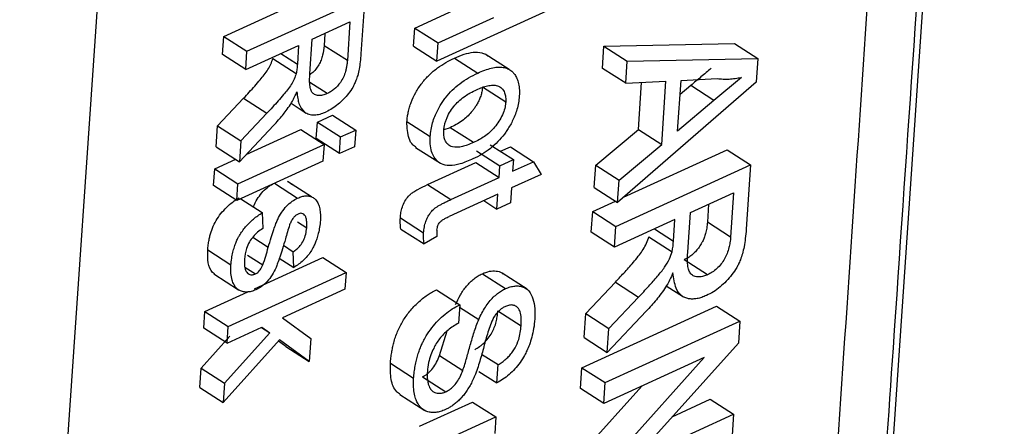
# Model space of a CAD drawing. Header units: millimetres. Extents: x -1111 to 1147, y -743 to 1146.
# Tile 89 of 203: x 956 to 979, y -608 to -599. Entities that reach past the tile are written whole.
import ezdxf

# ---------------------------------------------------------------- set-up
doc = ezdxf.new("R2010")
doc.units = ezdxf.units.MM

msp = doc.modelspace()

# ---------------------------------------------------------------- linework, layer by layer
at = {"color": 7, "linetype": 'Continuous', "lineweight": 25}
for p, q in [((978.757, -571.554), (975.727, -615.954)), ((956.291, -624.832), (959.321, -580.431)), ((960.946, -599.527), (963.634, -598.299)), ((961.477, -599.868), (964.165, -598.64)), ((964.165, -598.64), (964.078, -599.924)), ((965.305, -599.337), (966.58, -598.754)), ((968.495, -598.867), (965.807, -600.095)), ((965.836, -599.678), (967.111, -599.096)), ((962.965, -599.593), (963.827, -599.199)), ((963.827, -599.199), (963.767, -600.081)), ((965.276, -599.754), (965.305, -599.337)), ((965.305, -599.337), (965.836, -599.678)), ((960.918, -599.944), (960.946, -599.527)), ((960.946, -599.527), (961.477, -599.868)), ((962.911, -600.385), (962.965, -599.593)), ((963.255, -599.461), (963.235, -599.74)), ((961.449, -600.285), (962.655, -599.734)), ((962.655, -599.734), (962.626, -600.162)), ((963.767, -600.081), (963.235, -599.74)), ((965.276, -599.754), (965.807, -600.095)), ((965.807, -600.095), (965.836, -599.678)), ((969.587, -600.257), (969.622, -599.751)), ((969.622, -599.751), (972.602, -599.69)), ((969.622, -599.751), (970.153, -600.092)), ((972.602, -599.69), (973.133, -600.032)), ((961.449, -600.285), (960.918, -599.944)), ((961.449, -600.285), (961.477, -599.868)), ((962.068, -600.032), (962.599, -600.373)), ((966.209, -600.022), (966.741, -600.364)), ((967.457, -600.281), (966.91, -599.93)), ((970.153, -600.092), (973.133, -600.032)), ((973.133, -600.032), (973.096, -600.569)), ((970.118, -600.598), (969.587, -600.257)), ((970.118, -600.598), (970.153, -600.092)), ((971.382, -600.533), (972.209, -600.49)), ((972.76, -600.462), (972.133, -600.99)), ((963.306, -600.834), (962.909, -600.579)), ((967.38, -601.028), (966.848, -600.687)), ((973.096, -600.569), (969.933, -603.315)), ((970.118, -600.598), (971.037, -600.551)), ((970.408, -601.651), (970.481, -600.58)), ((970.939, -601.992), (971.037, -600.551)), ((971.303, -601.687), (971.382, -600.533)), ((971.602, -600.648), (971.36, -600.851)), ((972.133, -600.99), (971.602, -600.648)), ((960.807, -601.567), (961.4, -600.939)), ((961.4, -600.939), (961.931, -601.28)), ((962.483, -601.054), (962.826, -601.275)), ((972.133, -600.99), (971.303, -601.687)), ((961.931, -601.28), (961.338, -601.908)), ((963.083, -601.481), (963.428, -601.323)), ((963.428, -601.323), (963.959, -601.665)), ((960.775, -602.045), (960.807, -601.567)), ((960.807, -601.567), (961.338, -601.908)), ((961.306, -602.386), (962.081, -601.562)), ((961.46, -602.222), (962.704, -601.654)), ((962.704, -601.654), (963.235, -601.995)), ((963.057, -601.86), (963.083, -601.481)), ((963.083, -601.481), (963.614, -601.822)), ((965.657, -601.815), (965.125, -601.474)), ((966.112, -601.61), (965.969, -601.661)), ((966.643, -601.951), (966.112, -601.61)), ((969.436, -602.467), (970.408, -601.651)), ((970.408, -601.651), (970.939, -601.992)), ((963.588, -602.201), (963.057, -601.86)), ((963.588, -602.201), (963.614, -601.822)), ((963.614, -601.822), (963.959, -601.665)), ((963.959, -601.665), (963.933, -602.044)), ((960.775, -602.045), (961.306, -602.386)), ((961.271, -602.892), (963.235, -601.995)), ((961.338, -601.908), (961.306, -602.386)), ((963.235, -601.995), (963.209, -602.374)), ((963.933, -602.044), (963.588, -602.201)), ((965.324, -602.059), (965.89, -602.422)), ((967.026, -601.998), (967.557, -602.339)), ((967.26, -602.148), (967.486, -602.045)), ((967.486, -602.045), (968.017, -602.386)), ((969.968, -602.809), (970.939, -601.992)), ((966.716, -602.139), (967.247, -602.481)), ((970.069, -603.197), (972.437, -602.115)), ((972.437, -602.115), (972.968, -602.456)), ((960.714, -602.93), (960.74, -602.551)), ((960.74, -602.551), (961.221, -602.331)), ((960.74, -602.551), (961.271, -602.892)), ((963.209, -602.374), (961.245, -603.272)), ((965.596, -602.908), (966.698, -602.405)), ((966.698, -602.405), (967.229, -602.746)), ((967.229, -602.746), (967.247, -602.481)), ((967.247, -602.481), (967.557, -602.339)), ((967.557, -602.339), (967.539, -602.605)), ((967.539, -602.605), (968.017, -602.386)), ((968.017, -602.386), (968.187, -602.676)), ((969.402, -602.973), (969.436, -602.467)), ((969.436, -602.467), (969.968, -602.809)), ((969.896, -603.86), (972.968, -602.456)), ((972.968, -602.456), (972.868, -603.923)), ((966.127, -603.25), (967.229, -602.746)), ((968.187, -602.676), (967.513, -602.984)), ((961.245, -603.272), (960.714, -602.93)), ((961.245, -603.272), (961.271, -602.892)), ((962.108, -602.878), (962.633, -603.216)), ((962.948, -603.187), (962.404, -602.837)), ((965.596, -602.908), (966.127, -603.25)), ((967.513, -602.984), (967.49, -603.325)), ((969.402, -602.973), (969.933, -603.315)), ((969.933, -603.315), (969.968, -602.809)), ((967.203, -603.125), (966.088, -603.635)), ((967.18, -603.467), (967.203, -603.125)), ((971.596, -603.545), (972.581, -603.095)), ((972.581, -603.095), (972.512, -604.103)), ((961.335, -603.231), (961.827, -603.547)), ((966.879, -603.273), (967.18, -603.467)), ((967.49, -603.325), (967.18, -603.467)), ((969.365, -603.518), (969.882, -603.282)), ((972.008, -603.357), (971.981, -603.762)), ((961.827, -603.547), (961.836, -603.911)), ((964.976, -603.667), (965.507, -604.009)), ((969.332, -603.995), (969.365, -603.518)), ((969.365, -603.518), (969.896, -603.86)), ((971.534, -604.45), (971.596, -603.545)), ((962.626, -603.755), (962.839, -603.892)), ((971.242, -603.707), (969.863, -604.336)), ((969.863, -604.336), (969.896, -603.86)), ((971.208, -604.195), (971.242, -603.707)), ((972.512, -604.103), (971.981, -603.762)), ((961.607, -604.11), (961.962, -604.338)), ((964.987, -603.921), (965.518, -604.262)), ((965.81, -604.092), (965.518, -604.262)), ((969.863, -604.336), (969.332, -603.995)), ((970.647, -604.095), (971.178, -604.437)), ((962.307, -604.291), (962.534, -604.437)), ((961.111, -604.744), (960.58, -604.403)), ((961.491, -604.517), (961.837, -604.74)), ((961.645, -605.284), (963.206, -604.571)), ((962.543, -604.8), (962.534, -604.437)), ((963.206, -604.571), (963.737, -604.913)), ((961.428, -604.787), (961.669, -604.942)), ((962.209, -604.586), (962.543, -604.8)), ((971.985, -604.963), (971.454, -604.622)), ((960.722, -604.944), (961.283, -605.305)), ((961.049, -606.14), (963.737, -604.913)), ((963.737, -604.913), (963.711, -605.292)), ((966.847, -604.939), (967.378, -605.28)), ((967.869, -605.294), (967.302, -604.93)), ((969.206, -605.849), (969.883, -605.132)), ((969.883, -605.132), (970.414, -605.473)), ((971.045, -605.215), (971.437, -605.467)), ((960.518, -605.799), (961.498, -605.352)), ((963.711, -605.292), (962.286, -605.943)), ((965.799, -605.308), (966.33, -605.649)), ((969.737, -606.191), (970.414, -605.473)), ((966.33, -605.649), (966.301, -606.066)), ((966.326, -605.699), (966.767, -605.982)), ((969.121, -607.083), (972.193, -605.68)), ((972.193, -605.68), (972.724, -606.021)), ((960.492, -606.178), (960.518, -605.799)), ((960.518, -605.799), (961.049, -606.14)), ((967.201, -605.788), (967.732, -606.129)), ((969.168, -606.396), (969.206, -605.849)), ((969.206, -605.849), (969.737, -606.191)), ((970.585, -605.795), (969.699, -606.737)), ((961.023, -606.52), (961.049, -606.14)), ((962.286, -605.943), (962.934, -606.415)), ((969.652, -607.424), (972.724, -606.021)), ((972.724, -606.021), (972.69, -606.525)), ((960.43, -607.094), (961.089, -606.362)), ((961.023, -606.52), (960.492, -606.178)), ((961.997, -606.286), (960.961, -607.435)), ((961.023, -606.52), (961.819, -606.156)), ((961.805, -606.163), (961.997, -606.286)), ((961.819, -606.156), (961.997, -606.286)), ((965.868, -606.808), (966.045, -606.245)), ((969.699, -606.737), (969.737, -606.191)), ((962.22, -606.449), (960.931, -607.879)), ((962.366, -606.602), (962.195, -606.477)), ((962.897, -606.943), (962.22, -606.449)), ((962.934, -606.415), (962.897, -606.943)), ((969.168, -606.396), (969.699, -606.737)), ((972.69, -606.525), (970.287, -609.192)), ((962.366, -606.602), (962.897, -606.943)), ((965.868, -606.808), (966.399, -607.149)), ((966.829, -606.772), (967.205, -607.013)), ((965.28, -607.329), (964.749, -606.987)), ((967.176, -607.43), (967.205, -607.013)), ((969.509, -609.521), (971.912, -606.854)), ((971.912, -606.854), (969.62, -607.901)), ((960.4, -607.537), (960.43, -607.094)), ((960.43, -607.094), (960.961, -607.435)), ((966.77, -607.169), (967.176, -607.43)), ((969.089, -607.56), (969.121, -607.083)), ((969.121, -607.083), (969.652, -607.424)), ((960.961, -607.435), (960.931, -607.879)), ((965.483, -607.289), (966.014, -607.63)), ((969.62, -607.901), (969.652, -607.424)), ((960.4, -607.537), (960.931, -607.879)), ((964.968, -607.696), (965.536, -608.061)), ((968.978, -609.18), (970.487, -607.505)), ((969.62, -607.901), (969.089, -607.56)), ((965.415, -608.419), (966.626, -607.866)), ((966.626, -607.866), (967.157, -608.207)), ((971.181, -608.2), (972.048, -607.804)), ((972.048, -607.804), (972.579, -608.145)), ((970.287, -609.192), (972.579, -608.145)), ((972.579, -608.145), (972.547, -608.622)), ((965.946, -608.76), (967.157, -608.207)), ((967.157, -608.207), (967.131, -608.587))]:
    msp.add_line(p, q, dxfattribs=at)
at = {"color": 250, "linetype": 'Continuous', "lineweight": 25}
for p, q in [((962.249, -599.92), (962.626, -600.162)), ((970.778, -603.919), (971.208, -604.195))]:
    msp.add_line(p, q, dxfattribs=at)
at = {"color": 7, "linetype": 'Continuous', "lineweight": 25}
for points, knots in [([(977.487, -571.382), (976.982, -578.781), (975.982, -593.577), (974.982, -608.373), (974.477, -615.774)], [0, 0, 0, 0, 0.499959, 1, 1, 1, 1]), ([(978.634, -571.475), (978.423, -574.562), (977.916, -581.961), (977.109, -593.678), (976.302, -605.386), (975.796, -612.785), (975.585, -615.863)], [0, 0, 0, 0, 0.208637, 0.5, 0.79197, 1, 1, 1, 1]), ([(963.235, -599.74), (963.228, -599.811), (963.217, -599.918), (963.17, -600.067), (963.118, -600.178), (963.046, -600.279), (962.976, -600.361), (962.928, -600.391), (962.911, -600.401)], [0, 0, 0, 0, 0.3108769, 0.4652173, 0.6130091, 0.7637899, 0.9193759, 1, 1, 1, 1]), ([(961.4, -600.939), (961.486, -600.846), (961.615, -600.708), (961.802, -600.493), (961.933, -600.33), (962.027, -600.161), (962.055, -600.075), (962.068, -600.032)], [0, 0, 0, 0, 0.333827, 0.500559, 0.74999, 0.87432, 1, 1, 1, 1]), ([(964.078, -599.924), (964.073, -599.985), (964.064, -600.1), (964.038, -600.265), (964.008, -600.407), (963.968, -600.526), (963.928, -600.618), (963.875, -600.719), (963.795, -600.835), (963.682, -600.966), (963.556, -601.08), (963.422, -601.179), (963.331, -601.224), (963.285, -601.247)], [0, 0, 0, 0, 0.125542, 0.234355, 0.32618, 0.401423, 0.459556, 0.50084, 0.597318, 0.695088, 0.795046, 0.896697, 1, 1, 1, 1]), ([(963.767, -600.081), (963.764, -600.111), (963.759, -600.166), (963.745, -600.248), (963.722, -600.344), (963.682, -600.456), (963.598, -600.601), (963.492, -600.715), (963.386, -600.794), (963.333, -600.82), (963.306, -600.834)], [0, 0, 0, 0, 0.105977, 0.200846, 0.285292, 0.434611, 0.571916, 0.785243, 0.892752, 1, 1, 1, 1]), ([(965.125, -601.474), (965.129, -601.434), (965.137, -601.364), (965.155, -601.254), (965.183, -601.146), (965.234, -600.995), (965.323, -600.804), (965.465, -600.591), (965.635, -600.4), (965.821, -600.244), (966.016, -600.116), (966.145, -600.054), (966.209, -600.022)], [0, 0, 0, 0, 0.069317, 0.124264, 0.186728, 0.248279, 0.373253, 0.498837, 0.618991, 0.74884, 0.874193, 1, 1, 1, 1]), ([(966.209, -600.022), (966.283, -599.991), (966.43, -599.929), (966.643, -599.882), (966.805, -599.889), (966.918, -599.929), (966.965, -599.964), (966.988, -599.982)], [0, 0, 0, 0, 0.250735, 0.501077, 0.751033, 0.87502, 1, 1, 1, 1]), ([(962.626, -600.162), (962.623, -600.2), (962.618, -600.269), (962.605, -600.341), (962.599, -600.373)], [0, 0, 0, 0, 0.560472, 1, 1, 1, 1]), ([(966.741, -600.364), (966.794, -600.341), (966.899, -600.295), (967.051, -600.249), (967.192, -600.226), (967.32, -600.23), (967.432, -600.259), (967.49, -600.302), (967.519, -600.323)], [0, 0, 0, 0, 0.182303, 0.35865, 0.528115, 0.690909, 0.848518, 1, 1, 1, 1]), ([(972.069, -600.256), (971.991, -600.322), (971.913, -600.387), (971.758, -600.518), (971.68, -600.583), (971.602, -600.648)], [0, 0, 0, 0, 0.5, 0.5, 1, 1, 1, 1]), ([(962.599, -600.373), (962.586, -600.416), (962.558, -600.501), (962.465, -600.671), (962.334, -600.834), (962.146, -601.049), (962.017, -601.188), (961.931, -601.28)], [0, 0, 0, 0, 0.1245087, 0.2494909, 0.498908, 0.6659156, 1, 1, 1, 1]), ([(963.306, -600.834), (963.271, -600.848), (963.201, -600.876), (963.103, -600.88), (963.018, -600.859), (962.956, -600.804), (962.921, -600.718), (962.902, -600.58), (962.908, -600.462), (962.911, -600.385)], [0, 0, 0, 0, 0.124377, 0.249319, 0.378776, 0.498648, 0.613818, 0.749038, 1, 1, 1, 1]), ([(965.657, -601.815), (965.662, -601.761), (965.672, -601.658), (965.708, -601.502), (965.758, -601.357), (965.817, -601.226), (965.88, -601.111), (965.943, -601.013), (966.078, -600.828), (966.346, -600.567), (966.603, -600.435), (966.741, -600.364)], [0, 0, 0, 0, 0.094477, 0.1814, 0.260744, 0.332583, 0.396925, 0.453739, 0.502991, 0.73261, 1, 1, 1, 1]), ([(967.519, -600.323), (967.538, -600.342), (967.579, -600.382), (967.63, -600.464), (967.671, -600.575), (967.696, -600.716), (967.692, -600.828), (967.69, -600.887)], [0, 0, 0, 0, 0.151294, 0.326927, 0.526986, 0.751357, 1, 1, 1, 1]), ([(972.209, -600.49), (972.252, -600.495), (972.339, -600.504), (972.476, -600.501), (972.616, -600.49), (972.712, -600.472), (972.76, -600.462)], [0, 0, 0, 0, 0.2501969, 0.5003249, 0.7501629, 1, 1, 1, 1]), ([(965.967, -601.674), (965.969, -601.648), (965.974, -601.601), (965.989, -601.527), (966.011, -601.455), (966.051, -601.354), (966.117, -601.229), (966.218, -601.095), (966.335, -600.979), (966.454, -600.886), (966.583, -600.808), (966.668, -600.766), (966.716, -600.743)], [0, 0, 0, 0, 0.068602, 0.124789, 0.187048, 0.250138, 0.37506, 0.499635, 0.618652, 0.749532, 0.858438, 1, 1, 1, 1]), ([(966.848, -600.687), (966.845, -600.721), (966.839, -600.785), (966.812, -600.885), (966.776, -600.977), (966.734, -601.061), (966.688, -601.136), (966.642, -601.2), (966.549, -601.317), (966.371, -601.48), (966.204, -601.564), (966.112, -601.61)], [0, 0, 0, 0, 0.090113, 0.174097, 0.251848, 0.323437, 0.388983, 0.448411, 0.501605, 0.725693, 1, 1, 1, 1]), ([(966.716, -600.743), (966.758, -600.724), (966.842, -600.687), (966.965, -600.652), (967.085, -600.634), (967.198, -600.65), (967.295, -600.705), (967.355, -600.8), (967.383, -600.911), (967.381, -600.989), (967.38, -601.028)], [0, 0, 0, 0, 0.125108, 0.249781, 0.375197, 0.500141, 0.642598, 0.785151, 0.892549, 1, 1, 1, 1]), ([(962.468, -601.083), (962.483, -601.058), (962.512, -601.011), (962.549, -600.942), (962.582, -600.87), (962.604, -600.821), (962.616, -600.793)], [0, 0, 0, 0, 0.265399, 0.500005, 0.708908, 1, 1, 1, 1]), ([(962.616, -600.793), (962.622, -600.844), (962.631, -600.936), (962.672, -601.108), (962.755, -601.241), (962.889, -601.309), (963.01, -601.324), (963.119, -601.308), (963.212, -601.278), (963.259, -601.258), (963.285, -601.247)], [0, 0, 0, 0, 0.136719, 0.247957, 0.496961, 0.621538, 0.748123, 0.873889, 0.930026, 1, 1, 1, 1]), ([(967.69, -600.887), (967.685, -600.939), (967.675, -601.039), (967.639, -601.19), (967.592, -601.331), (967.535, -601.459), (967.474, -601.572), (967.412, -601.67), (967.326, -601.791), (967.201, -601.935), (967.028, -602.091), (966.835, -602.225), (966.702, -602.29), (966.633, -602.323)], [0, 0, 0, 0, 0.092816, 0.178559, 0.25714, 0.328623, 0.393196, 0.450396, 0.500641, 0.614788, 0.73557, 0.864098, 1, 1, 1, 1]), ([(962.081, -601.562), (962.12, -601.52), (962.189, -601.445), (962.287, -601.332), (962.377, -601.214), (962.436, -601.129), (962.468, -601.083)], [0, 0, 0, 0, 0.282963, 0.500605, 0.727499, 1, 1, 1, 1]), ([(967.38, -601.028), (967.377, -601.054), (967.372, -601.1), (967.353, -601.197), (967.292, -601.368), (967.137, -601.611), (966.939, -601.786), (966.773, -601.887), (966.689, -601.929), (966.643, -601.951)], [0, 0, 0, 0, 0.068951, 0.125219, 0.25068, 0.499435, 0.749313, 0.860516, 1, 1, 1, 1]), ([(965.339, -602.06), (965.312, -602.042), (965.241, -601.995), (965.139, -601.816), (965.131, -601.61), (965.125, -601.474)], [0, 0, 0, 0, 0.172235, 0.454171, 1, 1, 1, 1]), ([(966.633, -602.323), (966.536, -602.365), (966.352, -602.444), (966.103, -602.486), (965.936, -602.454), (965.831, -602.386), (965.759, -602.306), (965.696, -602.188), (965.652, -602.025), (965.655, -601.888), (965.657, -601.815)], [0, 0, 0, 0, 0.187235, 0.354328, 0.500435, 0.570654, 0.655732, 0.755325, 0.870285, 1, 1, 1, 1]), ([(966.643, -601.951), (966.596, -601.971), (966.512, -602.007), (966.346, -602.058), (966.184, -602.067), (966.056, -601.996), (965.992, -601.903), (965.969, -601.81), (965.965, -601.734), (965.966, -601.695), (965.967, -601.674)], [0, 0, 0, 0, 0.137882, 0.249962, 0.499079, 0.64401, 0.784678, 0.892031, 0.942428, 1, 1, 1, 1]), ([(961.627, -603.418), (961.633, -603.399), (961.656, -603.326), (961.73, -603.203), (961.839, -603.062), (961.968, -602.945), (962.057, -602.898), (962.102, -602.874)], [0, 0, 0, 0, 0.0827881, 0.3151457, 0.5405524, 0.7700765, 1, 1, 1, 1]), ([(962.409, -602.845), (962.419, -602.847), (962.463, -602.857), (962.494, -602.89), (962.518, -602.915)], [0, 0, 0, 0, 0.230416, 1, 1, 1, 1]), ([(964.976, -603.667), (964.98, -603.627), (964.988, -603.546), (965.018, -603.418), (965.076, -603.287), (965.149, -603.185), (965.22, -603.115), (965.293, -603.064), (965.419, -602.991), (965.523, -602.942), (965.596, -602.908)], [0, 0, 0, 0, 0.125043, 0.249458, 0.376492, 0.498819, 0.565916, 0.641482, 0.749116, 1, 1, 1, 1]), ([(960.58, -604.403), (960.584, -604.362), (960.591, -604.286), (960.609, -604.176), (960.649, -603.994), (960.753, -603.72), (960.964, -603.462), (961.151, -603.302), (961.248, -603.238), (961.296, -603.206)], [0, 0, 0, 0, 0.093881, 0.17692, 0.249542, 0.498873, 0.748654, 0.87372, 1, 1, 1, 1]), ([(961.962, -604.338), (961.984, -604.263), (962.024, -604.128), (962.083, -603.947), (962.132, -603.81), (962.186, -603.677), (962.263, -603.538), (962.377, -603.396), (962.504, -603.283), (962.591, -603.238), (962.633, -603.216)], [0, 0, 0, 0, 0.176854, 0.319301, 0.427558, 0.501514, 0.632098, 0.758957, 0.881627, 1, 1, 1, 1]), ([(962.633, -603.216), (962.665, -603.203), (962.73, -603.176), (962.823, -603.162), (962.91, -603.17), (962.989, -603.198), (963.029, -603.237), (963.049, -603.256)], [0, 0, 0, 0, 0.191391, 0.386952, 0.587383, 0.791858, 1, 1, 1, 1]), ([(963.049, -603.256), (963.07, -603.283), (963.09, -603.313), (963.118, -603.382), (963.128, -603.421), (963.144, -603.501), (963.15, -603.543), (963.154, -603.63), (963.153, -603.676), (963.151, -603.722)], [0, 0, 0, 0, 0.25, 0.25, 0.5, 0.5, 0.75, 0.75, 1, 1, 1, 1]), ([(965.507, -604.009), (965.511, -603.964), (965.519, -603.88), (965.551, -603.756), (965.596, -603.652), (965.647, -603.572), (965.692, -603.516), (965.732, -603.474), (965.776, -603.437), (965.829, -603.403), (965.892, -603.365), (965.962, -603.329), (966.042, -603.288), (966.097, -603.263), (966.127, -603.25)], [0, 0, 0, 0, 0.139469, 0.258922, 0.358628, 0.439561, 0.500692, 0.542527, 0.594044, 0.65576, 0.72699, 0.808327, 0.899265, 1, 1, 1, 1]), ([(961.111, -604.744), (961.116, -604.693), (961.124, -604.596), (961.151, -604.455), (961.187, -604.33), (961.225, -604.224), (961.265, -604.138), (961.331, -604.019), (961.446, -603.861), (961.626, -603.682), (961.759, -603.593), (961.827, -603.547)], [0, 0, 0, 0, 0.119374, 0.224269, 0.314924, 0.391608, 0.453552, 0.500921, 0.657389, 0.823882, 1, 1, 1, 1]), ([(962.537, -603.666), (962.518, -603.69), (962.5, -603.716), (962.472, -603.771), (962.461, -603.799), (962.45, -603.827)], [0, 0, 0, 0, 0.5, 0.5, 1, 1, 1, 1]), ([(962.643, -603.579), (962.624, -603.588), (962.605, -603.598), (962.569, -603.628), (962.553, -603.647), (962.537, -603.666)], [0, 0, 0, 0, 0.5, 0.5, 1, 1, 1, 1]), ([(962.839, -603.892), (962.841, -603.855), (962.844, -603.786), (962.835, -603.695), (962.813, -603.623), (962.775, -603.581), (962.73, -603.562), (962.685, -603.562), (962.656, -603.574), (962.643, -603.579)], [0, 0, 0, 0, 0.205237, 0.389821, 0.553164, 0.6954, 0.818804, 0.919431, 1, 1, 1, 1]), ([(964.987, -603.921), (964.982, -603.878), (964.973, -603.796), (964.975, -603.708), (964.976, -603.667)], [0, 0, 0, 0, 0.534358, 1, 1, 1, 1]), ([(965.811, -603.948), (965.814, -603.928), (965.818, -603.893), (965.833, -603.838), (965.861, -603.785), (965.9, -603.739), (965.949, -603.705), (966.011, -603.671), (966.06, -603.648), (966.088, -603.635)], [0, 0, 0, 0, 0.141534, 0.249393, 0.376179, 0.498946, 0.605276, 0.771669, 1, 1, 1, 1]), ([(962.534, -604.437), (962.56, -604.42), (962.615, -604.383), (962.699, -604.297), (962.774, -604.177), (962.825, -604.034), (962.834, -603.941), (962.839, -603.892)], [0, 0, 0, 0, 0.146897, 0.320063, 0.519619, 0.745984, 1, 1, 1, 1]), ([(963.151, -603.722), (963.146, -603.774), (963.137, -603.871), (963.108, -604.013), (963.073, -604.136), (963.034, -604.238), (962.991, -604.336), (962.934, -604.439), (962.854, -604.546), (962.759, -604.643), (962.654, -604.728), (962.58, -604.776), (962.543, -604.8)], [0, 0, 0, 0, 0.135152, 0.252816, 0.352784, 0.435191, 0.500225, 0.592077, 0.687966, 0.787537, 0.891713, 1, 1, 1, 1]), ([(971.981, -603.762), (971.977, -603.807), (971.97, -603.89), (971.944, -604.012), (971.912, -604.114), (971.878, -604.195), (971.837, -604.274), (971.781, -604.355), (971.709, -604.442), (971.627, -604.516), (971.542, -604.579), (971.483, -604.607), (971.454, -604.622)], [0, 0, 0, 0, 0.14208, 0.263187, 0.363493, 0.442591, 0.500681, 0.598951, 0.697889, 0.797465, 0.898476, 1, 1, 1, 1]), ([(961.836, -603.911), (961.796, -603.936), (961.719, -603.987), (961.614, -604.093), (961.525, -604.221), (961.445, -604.4), (961.43, -604.527), (961.421, -604.606)], [0, 0, 0, 0, 0.17646, 0.343556, 0.501176, 0.69018, 1, 1, 1, 1]), ([(969.883, -605.132), (969.957, -605.053), (970.104, -604.895), (970.289, -604.687), (970.427, -604.517), (970.523, -604.383), (970.599, -604.243), (970.631, -604.145), (970.647, -604.095)], [0, 0, 0, 0, 0.250315, 0.500358, 0.639496, 0.750085, 0.874368, 1, 1, 1, 1]), ([(972.868, -603.923), (972.862, -603.994), (972.852, -604.124), (972.822, -604.313), (972.787, -604.475), (972.742, -604.611), (972.697, -604.716), (972.636, -604.832), (972.544, -604.964), (972.415, -605.114), (972.271, -605.245), (972.119, -605.358), (972.014, -605.409), (971.962, -605.435)], [0, 0, 0, 0, 0.125543, 0.234356, 0.326181, 0.401424, 0.459556, 0.50084, 0.597319, 0.695088, 0.795047, 0.896697, 1, 1, 1, 1]), ([(972.512, -604.103), (972.508, -604.146), (972.501, -604.225), (972.476, -604.352), (972.437, -604.476), (972.377, -604.604), (972.296, -604.721), (972.199, -604.824), (972.093, -604.909), (972.021, -604.945), (971.985, -604.963)], [0, 0, 0, 0, 0.136324, 0.249158, 0.382759, 0.499765, 0.62353, 0.749951, 0.875125, 1, 1, 1, 1]), ([(962.355, -604.148), (962.332, -604.224), (962.29, -604.361), (962.23, -604.546), (962.181, -604.686), (962.132, -604.823), (962.056, -604.968), (961.942, -605.121), (961.811, -605.238), (961.722, -605.283), (961.678, -605.305)], [0, 0, 0, 0, 0.175387, 0.316795, 0.424225, 0.497674, 0.631211, 0.759238, 0.88205, 1, 1, 1, 1]), ([(961.837, -604.74), (961.864, -604.673), (961.885, -604.605), (961.925, -604.471), (961.943, -604.405), (961.962, -604.338)], [0, 0, 0, 0, 0.5, 0.5, 1, 1, 1, 1]), ([(960.734, -604.946), (960.719, -604.935), (960.646, -604.88), (960.579, -604.697), (960.58, -604.501), (960.58, -604.403)], [0, 0, 0, 0, 0.110656, 0.554235, 1, 1, 1, 1]), ([(970.414, -605.473), (970.491, -605.391), (970.636, -605.235), (970.835, -605.01), (971.002, -604.807), (971.121, -604.613), (971.16, -604.491), (971.178, -604.437)], [0, 0, 0, 0, 0.261175, 0.491779, 0.692051, 0.860912, 1, 1, 1, 1]), ([(971.985, -604.963), (971.963, -604.972), (971.923, -604.988), (971.865, -605.005), (971.81, -605.012), (971.738, -605.013), (971.656, -604.992), (971.586, -604.929), (971.546, -604.83), (971.524, -604.672), (971.53, -604.538), (971.534, -604.45)], [0, 0, 0, 0, 0.069222, 0.124698, 0.187471, 0.249959, 0.37735, 0.499437, 0.614301, 0.749528, 1, 1, 1, 1]), ([(961.678, -605.305), (961.643, -605.32), (961.571, -605.349), (961.468, -605.361), (961.372, -605.352), (961.287, -605.316), (961.223, -605.258), (961.172, -605.181), (961.133, -605.077), (961.105, -604.931), (961.109, -604.81), (961.111, -604.744)], [0, 0, 0, 0, 0.096341, 0.194829, 0.294782, 0.397789, 0.501865, 0.585679, 0.696941, 0.835328, 1, 1, 1, 1]), ([(961.421, -604.606), (961.42, -604.635), (961.417, -604.692), (961.422, -604.768), (961.434, -604.834), (961.455, -604.888), (961.486, -604.925), (961.521, -604.95), (961.559, -604.963), (961.598, -604.965), (961.634, -604.956), (961.658, -604.946), (961.669, -604.942)], [0, 0, 0, 0, 0.141251, 0.273308, 0.396079, 0.50997, 0.613998, 0.709522, 0.796639, 0.873705, 0.94112, 1, 1, 1, 1]), ([(961.669, -604.942), (961.68, -604.937), (961.704, -604.925), (961.741, -604.893), (961.777, -604.85), (961.81, -604.798), (961.828, -604.76), (961.837, -604.74)], [0, 0, 0, 0, 0.159614, 0.339532, 0.540489, 0.759998, 1, 1, 1, 1]), ([(966.236, -605.641), (966.27, -605.568), (966.322, -605.457), (966.411, -605.318), (966.486, -605.219), (966.57, -605.129), (966.659, -605.052), (966.753, -604.985), (966.815, -604.954), (966.847, -604.939)], [0, 0, 0, 0, 0.24821, 0.37533, 0.497981, 0.621599, 0.748985, 0.87427, 1, 1, 1, 1]), ([(966.847, -604.939), (966.902, -604.918), (967.013, -604.874), (967.163, -604.875), (967.27, -604.899), (967.314, -604.941), (967.325, -604.951)], [0, 0, 0, 0, 0.298212, 0.597833, 0.899595, 1, 1, 1, 1]), ([(971.197, -604.916), (971.173, -604.972), (971.148, -605.029), (971.093, -605.14), (971.061, -605.194), (971.028, -605.248)], [0, 0, 0, 0, 0.5, 0.5, 1, 1, 1, 1]), ([(971.962, -605.435), (971.925, -605.451), (971.852, -605.482), (971.746, -605.51), (971.646, -605.52), (971.553, -605.512), (971.469, -605.487), (971.361, -605.423), (971.238, -605.254), (971.213, -605.042), (971.197, -604.916)], [0, 0, 0, 0, 0.085951, 0.171102, 0.255363, 0.338598, 0.421048, 0.503302, 0.704897, 1, 1, 1, 1]), ([(967.378, -605.28), (967.414, -605.266), (967.486, -605.236), (967.59, -605.217), (967.689, -605.217), (967.78, -605.24), (967.86, -605.283), (967.933, -605.355), (967.997, -605.482), (968.05, -605.684), (968.046, -605.867), (968.044, -605.971)], [0, 0, 0, 0, 0.080859, 0.162851, 0.245924, 0.329975, 0.415008, 0.501158, 0.617222, 0.783466, 1, 1, 1, 1]), ([(971.028, -605.248), (970.995, -605.297), (970.962, -605.346), (970.892, -605.441), (970.855, -605.488), (970.743, -605.624), (970.665, -605.71), (970.585, -605.795)], [0, 0, 0, 0, 0.25, 0.25, 0.5, 0.5, 1, 1, 1, 1]), ([(964.749, -606.987), (964.753, -606.945), (964.76, -606.863), (964.777, -606.741), (964.798, -606.626), (964.836, -606.467), (964.905, -606.263), (965.029, -606.017), (965.19, -605.789), (965.349, -605.621), (965.484, -605.504), (965.585, -605.429), (965.69, -605.363), (965.761, -605.327), (965.799, -605.308)], [0, 0, 0, 0, 0.068752, 0.132804, 0.192349, 0.24763, 0.377442, 0.49743, 0.62082, 0.748409, 0.810917, 0.873813, 0.931882, 1, 1, 1, 1]), ([(966.767, -605.982), (966.789, -605.934), (966.833, -605.839), (966.912, -605.703), (966.999, -605.581), (967.093, -605.476), (967.191, -605.393), (967.286, -605.325), (967.348, -605.295), (967.378, -605.28)], [0, 0, 0, 0, 0.165185, 0.323088, 0.473006, 0.615344, 0.751493, 0.87941, 1, 1, 1, 1]), ([(965.28, -607.329), (965.284, -607.279), (965.292, -607.185), (965.314, -607.044), (965.341, -606.912), (965.375, -606.79), (965.412, -606.68), (965.452, -606.581), (965.492, -606.494), (965.531, -606.421), (965.593, -606.313), (965.692, -606.171), (965.837, -606.004), (965.995, -605.859), (966.161, -605.736), (966.274, -605.678), (966.33, -605.649)], [0, 0, 0, 0, 0.07981, 0.15364, 0.221417, 0.283029, 0.338547, 0.388115, 0.431836, 0.469454, 0.500881, 0.600142, 0.699738, 0.799744, 0.899822, 1, 1, 1, 1]), ([(967.374, -605.686), (967.352, -605.697), (967.308, -605.719), (967.243, -605.768), (967.181, -605.829), (967.147, -605.877), (967.129, -605.901)], [0, 0, 0, 0, 0.248412, 0.497737, 0.748343, 1, 1, 1, 1]), ([(967.732, -606.129), (967.735, -606.089), (967.739, -606.013), (967.732, -605.915), (967.719, -605.84), (967.702, -605.787), (967.674, -605.733), (967.628, -605.682), (967.552, -605.652), (967.466, -605.65), (967.404, -605.674), (967.374, -605.686)], [0, 0, 0, 0, 0.142866, 0.264818, 0.365375, 0.443651, 0.500071, 0.634592, 0.76381, 0.884561, 1, 1, 1, 1]), ([(966.674, -606.672), (966.71, -606.65), (966.764, -606.618), (966.834, -606.563), (966.904, -606.502), (966.986, -606.414), (967.065, -606.294), (967.125, -606.165), (967.164, -606.041), (967.189, -605.914), (967.197, -605.833), (967.201, -605.788)], [0, 0, 0, 0, 0.125025, 0.185717, 0.250206, 0.376105, 0.500192, 0.618364, 0.74972, 0.860427, 1, 1, 1, 1]), ([(967.129, -605.901), (967.063, -606.007), (967.024, -606.121), (966.952, -606.343), (966.922, -606.454), (966.863, -606.674), (966.833, -606.784), (966.768, -607.006), (966.732, -607.117), (966.689, -607.229)], [0, 0, 0, 0, 0.25, 0.25, 0.5, 0.5, 0.75, 0.75, 1, 1, 1, 1]), ([(966.301, -606.066), (966.26, -606.09), (966.181, -606.137), (966.066, -606.222), (965.961, -606.316), (965.87, -606.42), (965.796, -606.53), (965.729, -606.653), (965.666, -606.799), (965.612, -606.979), (965.599, -607.102), (965.592, -607.169)], [0, 0, 0, 0, 0.11141, 0.217235, 0.318219, 0.412762, 0.501702, 0.588336, 0.700535, 0.837647, 1, 1, 1, 1]), ([(966.399, -607.149), (966.436, -607.051), (966.464, -606.954), (966.519, -606.76), (966.545, -606.663), (966.6, -606.47), (966.628, -606.372), (966.691, -606.178), (966.725, -606.08), (966.767, -605.982)], [0, 0, 0, 0, 0.25, 0.25, 0.5, 0.5, 0.75, 0.75, 1, 1, 1, 1]), ([(968.044, -605.971), (968.037, -606.044), (968.024, -606.18), (967.98, -606.379), (967.926, -606.549), (967.869, -606.687), (967.801, -606.824), (967.712, -606.966), (967.592, -607.115), (967.459, -607.244), (967.319, -607.353), (967.224, -607.404), (967.176, -607.43)], [0, 0, 0, 0, 0.1378285, 0.2568816, 0.3570307, 0.4384103, 0.5010063, 0.6010648, 0.7009289, 0.800745, 0.9004878, 1, 1, 1, 1]), ([(967.205, -607.013), (967.236, -606.995), (967.296, -606.959), (967.384, -606.889), (967.465, -606.813), (967.536, -606.726), (967.616, -606.603), (967.703, -606.395), (967.721, -606.232), (967.732, -606.129)], [0, 0, 0, 0, 0.106293, 0.209819, 0.309953, 0.40699, 0.500972, 0.68727, 1, 1, 1, 1]), ([(965.483, -607.289), (965.506, -607.277), (965.547, -607.255), (965.629, -607.198), (965.723, -607.099), (965.808, -606.955), (965.848, -606.857), (965.868, -606.808)], [0, 0, 0, 0, 0.13695, 0.249375, 0.498979, 0.748342, 1, 1, 1, 1]), ([(964.98, -607.698), (964.95, -607.677), (964.845, -607.602), (964.748, -607.362), (964.749, -607.112), (964.749, -606.987)], [0, 0, 0, 0, 0.163719, 0.580849, 1, 1, 1, 1]), ([(965.592, -607.169), (965.59, -607.211), (965.586, -607.29), (965.598, -607.392), (965.617, -607.471), (965.64, -607.53), (965.672, -607.582), (965.717, -607.628), (965.781, -607.66), (965.855, -607.669), (965.933, -607.663), (965.987, -607.641), (966.014, -607.63)], [0, 0, 0, 0, 0.13517, 0.252869, 0.352871, 0.435446, 0.500722, 0.606227, 0.708556, 0.808754, 0.905897, 1, 1, 1, 1]), ([(966.689, -607.229), (966.673, -607.268), (966.64, -607.346), (966.583, -607.46), (966.521, -607.568), (966.452, -607.668), (966.379, -607.757), (966.303, -607.836), (966.226, -607.903), (966.15, -607.959), (966.076, -608.005), (966.028, -608.028), (966.004, -608.039)], [0, 0, 0, 0, 0.117277, 0.230745, 0.340362, 0.446114, 0.547899, 0.645927, 0.740222, 0.830695, 0.917271, 1, 1, 1, 1]), ([(966.014, -607.63), (966.042, -607.616), (966.099, -607.586), (966.188, -607.513), (966.273, -607.411), (966.345, -607.285), (966.38, -607.195), (966.399, -607.149)], [0, 0, 0, 0, 0.164434, 0.346618, 0.546474, 0.76412, 1, 1, 1, 1]), ([(966.004, -608.039), (965.967, -608.054), (965.892, -608.085), (965.782, -608.105), (965.678, -608.105), (965.58, -608.084), (965.494, -608.039), (965.427, -607.977), (965.374, -607.902), (965.331, -607.811), (965.295, -607.685), (965.272, -607.524), (965.278, -607.396), (965.28, -607.329)], [0, 0, 0, 0, 0.07975, 0.161091, 0.243916, 0.328248, 0.414422, 0.501857, 0.567716, 0.65053, 0.750459, 0.866941, 1, 1, 1, 1])]:
    msp.add_open_spline(points, degree=3, knots=knots, dxfattribs=at)
for points in [[(962.45, -603.827), (962.413, -603.934), (962.385, -604.041), (962.355, -604.148)], [(965.518, -604.262), (965.508, -604.182), (965.502, -604.098), (965.507, -604.009)], [(965.811, -603.948), (965.809, -603.997), (965.809, -604.045), (965.81, -604.092)], [(971.178, -604.437), (971.196, -604.353), (971.203, -604.274), (971.208, -604.195)]]:
    msp.add_open_spline(points, degree=3, dxfattribs=at)

doc.saveas('drawing.dxf')
